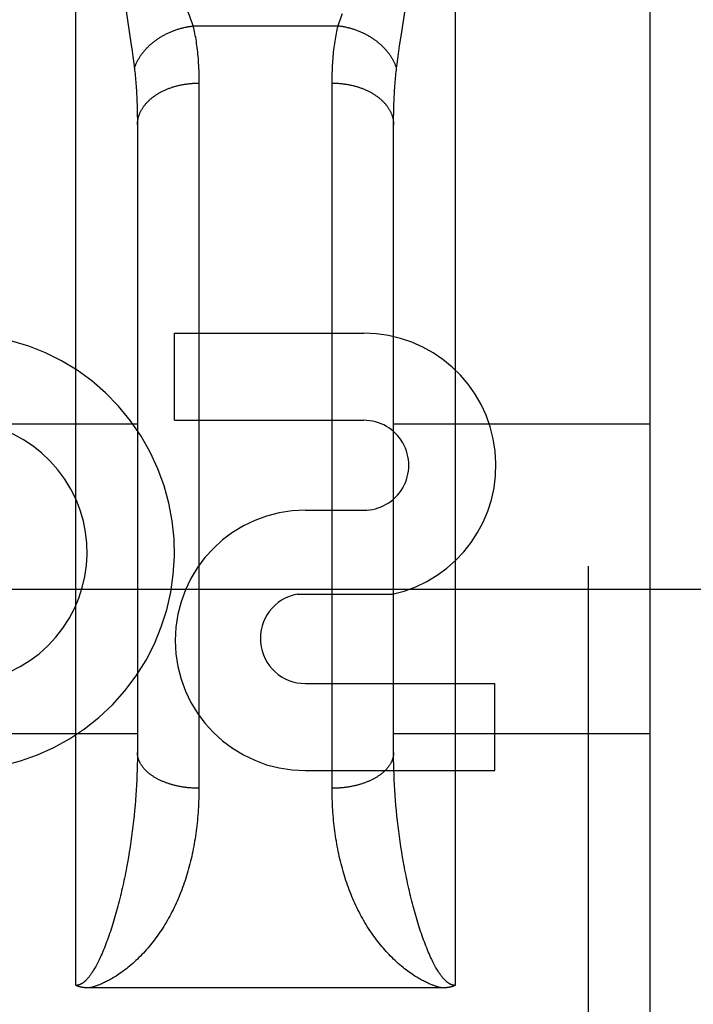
# Model space of a CAD drawing. Header units: inches. Extents: x 0 to 214, y 0 to 139.
# Tile 110 of 147: x 61.784 to 62.112, y 95.875 to 96.355. Entities that reach past the tile are written whole.
import ezdxf

# ---------------------------------------------------------------- set-up
doc = ezdxf.new("R2010")
doc.units = ezdxf.units.IN
doc.header["$LTSCALE"] = 11.7860705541
doc.header["$MEASUREMENT"] = 0
doc.linetypes.add('HIDDEN', pattern=[0.2, 0.1, -0.1])
doc.layers.add('DEFAULT_2', color=8, linetype='HIDDEN')
doc.layers.add('SECONDARY_OR_LEFT_DOOR_ASSEMBLY', color=7, linetype='CONTINUOUS')

msp = doc.modelspace()

# ---------------------------------------------------------------- linework, layer by layer
at = {"layer": 'DEFAULT_2', "color": 8, "linetype": 'HIDDEN'}
msp.add_line((37.4662252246, 96.0770798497), (63.9452252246, 96.0770798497), dxfattribs=at)
at = {"layer": 'SECONDARY_OR_LEFT_DOOR_ASSEMBLY', "color": 8, "linetype": 'HIDDEN'}
for p, q in [((61.8112252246, 95.8837865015), (61.8112252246, 96.69457984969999)), ((61.9962252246, 96.69457984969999), (61.9962252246, 95.8837865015)), ((62.0612252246, 94.9095798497), (62.0612252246, 96.69457984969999)), ((62.0912252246, 96.66457948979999), (62.0912252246, 94.9395798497)), ((61.8357527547, 96.3588559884), (61.8380849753, 96.34337179)), ((61.9700143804, 96.3477162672), (61.9719417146, 96.3605017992)), ((61.9391359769, 96.3516381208), (61.86831447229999, 96.3516381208)), ((61.969163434, 96.341994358), (61.9700143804, 96.3477162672)), ((61.8380849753, 96.34337179), (61.8386686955, 96.33934394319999)), ((61.8386686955, 96.33934394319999), (61.839020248, 96.3368279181)), ((61.9686022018, 96.33806948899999), (61.969163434, 96.341994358)), ((61.839020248, 96.3368279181), (61.8393418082, 96.3344400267)), ((61.9679588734, 96.33329148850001), (61.9682656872, 96.3356183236)), ((61.9682656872, 96.3356183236), (61.9686022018, 96.33806948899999)), ((61.9676806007, 96.33107826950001), (61.9679588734, 96.33329148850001)), ((61.8712209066, 96.32508253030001), (61.8712252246, 95.9799288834)), ((61.936230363, 95.97860096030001), (61.9362252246, 96.32381736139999)), ((61.8410078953, 96.3150762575), (61.8410862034, 96.3128480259)), ((61.8410862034, 96.3128480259), (61.84114709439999, 96.3105696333)), ((61.84114709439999, 96.3105696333), (61.8411905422, 96.3082415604)), ((61.96627945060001, 96.3094117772), (61.9663316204, 96.31171506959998)), ((61.8411905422, 96.3082415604), (61.84121656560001, 96.3058642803)), ((61.84121656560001, 96.3058642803), (61.8412252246, 96.3034372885)), ((61.9662273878, 96.30465702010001), (61.9662447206, 96.30705910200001)), ((61.9662447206, 96.30705910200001), (61.96627945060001, 96.3094117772)), ((61.8412252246, 96.3034372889), (61.8412226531, 95.99623416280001)), ((61.96622779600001, 95.9962341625), (61.9662273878, 96.30465702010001)), ((61.8592820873, 96.15936354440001), (61.8592820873, 96.2018015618)), ((61.8592820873, 96.2018015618), (61.9517064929, 96.2018015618)), ((61.7162252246, 96.1575798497), (61.8412252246, 96.1575798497)), ((61.8592820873, 96.15936354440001), (61.9517064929, 96.15936354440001)), ((61.9662252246, 96.1575798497), (62.0912252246, 96.1575798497)), ((61.9231558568, 96.1154940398), (61.9516686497, 96.1154940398)), ((61.91923123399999, 96.0745334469), (61.9655063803, 96.0745334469)), ((61.9231558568, 96.03101786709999), (62.0155802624, 96.03101786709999)), ((62.0155802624, 95.98857984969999), (62.0155802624, 96.03101786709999)), ((61.7162252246, 96.00657984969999), (61.8412252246, 96.00657984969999)), ((61.9662252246, 96.00657984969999), (62.0912252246, 96.00657984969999)), ((61.8412020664, 95.9938139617), (61.8411608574, 95.9913821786)), ((61.8412226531, 95.99623416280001), (61.8412020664, 95.9938139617)), ((61.9662483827, 95.9938139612), (61.96622779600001, 95.9962341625)), ((61.96628959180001, 95.9913821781), (61.9662483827, 95.9938139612)), ((61.84109898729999, 95.988939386), (61.8410164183, 95.9864862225)), ((61.8411608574, 95.9913821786), (61.84109898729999, 95.988939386)), ((61.9231558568, 95.98857984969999), (62.0155802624, 95.98857984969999)), ((61.9663514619, 95.98893938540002), (61.96628959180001, 95.9913821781)), ((61.9664340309, 95.9864862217), (61.9663514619, 95.98893938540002)), ((61.8409131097, 95.984023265), (61.8407890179, 95.9815510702)), ((61.8410164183, 95.9864862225), (61.8409131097, 95.984023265)), ((61.9665373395, 95.9840232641), (61.9664340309, 95.9864862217)), ((61.9666614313, 95.9815510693), (61.9665373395, 95.9840232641)), ((61.8406440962, 95.97907019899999), (61.8404782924, 95.9765811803)), ((61.8407890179, 95.9815510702), (61.8406440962, 95.97907019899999)), ((61.966806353, 95.97907019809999), (61.9666614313, 95.9815510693)), ((61.9669721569, 95.9765811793), (61.966806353, 95.97907019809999)), ((61.84029155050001, 95.97408456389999), (61.840083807, 95.9715808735)), ((61.8404782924, 95.9765811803), (61.84029155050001, 95.97408456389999)), ((61.9671588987, 95.9740845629), (61.9669721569, 95.9765811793)), ((61.96736664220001, 95.9715808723), (61.9671588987, 95.9740845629)), ((61.840083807, 95.9715808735), (61.8398549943, 95.96907066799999)), ((61.9675954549, 95.9690706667), (61.96736664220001, 95.9715808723)), ((61.839605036, 95.96655449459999), (61.83933385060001, 95.96403294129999)), ((61.8398549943, 95.96907066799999), (61.839605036, 95.96655449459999)), ((61.9678454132, 95.96655449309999), (61.9675954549, 95.9690706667)), ((61.9681165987, 95.96403293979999), (61.9678454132, 95.96655449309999)), ((61.83904135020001, 95.9615066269), (61.8387274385, 95.9589761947)), ((61.83933385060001, 95.96403294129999), (61.83904135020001, 95.9615066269)), ((61.9684090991, 95.9615066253), (61.9681165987, 95.96403293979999)), ((61.9687230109, 95.958976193), (61.9684090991, 95.9615066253)), ((61.8383920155, 95.95644235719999), (61.838034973, 95.9539058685)), ((61.8387274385, 95.9589761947), (61.8383920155, 95.95644235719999)), ((61.9690584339, 95.95644235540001), (61.9687230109, 95.958976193)), ((61.9694154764, 95.9539058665), (61.9690584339, 95.95644235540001)), ((61.8376561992, 95.95136756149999), (61.83725557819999, 95.9488283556)), ((61.838034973, 95.9539058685), (61.8376561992, 95.95136756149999)), ((61.9697942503, 95.95136755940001), (61.9694154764, 95.9539058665)), ((61.9701948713, 95.9488283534), (61.9697942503, 95.95136755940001)), ((61.83683299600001, 95.94628929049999), (61.8363883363, 95.9437515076)), ((61.83725557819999, 95.9488283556), (61.83683299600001, 95.94628929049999)), ((61.9706174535, 95.94628928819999), (61.9701948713, 95.9488283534)), ((61.9710621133, 95.943751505), (61.9706174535, 95.94628928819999)), ((61.9715289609, 95.9412162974), (61.9710621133, 95.943751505)), ((61.98984684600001, 95.8825773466), (61.8178203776, 95.8825764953))]:
    msp.add_line(p, q, dxfattribs=at)
for points in [[(61.8653487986, 96.3598314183), (61.8661121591, 96.3578341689), (61.8664712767, 96.3568756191), (61.8668152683, 96.3559429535), (61.86714430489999, 96.3550353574), (61.86745839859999, 96.3541522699), (61.8677579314, 96.35329240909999), (61.8680433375, 96.35245435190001), (61.86831447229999, 96.3516381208)], [(61.9391359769, 96.3516381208), (61.939407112, 96.352454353), (61.9396925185, 96.3532924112), (61.9399920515, 96.35415227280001), (61.9403061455, 96.3550353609), (61.9406351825, 96.35594295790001), (61.9409791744, 96.3568756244), (61.9413382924, 96.3578341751)], [(61.8397698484, 96.33107826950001), (61.83988108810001, 96.33141259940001), (61.8399980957, 96.3317462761), (61.8401208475, 96.33207923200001), (61.84024931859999, 96.3324113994), (61.8403834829, 96.33274271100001), (61.84052331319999, 96.33307309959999), (61.8406687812, 96.3334024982), (61.8408198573, 96.3337308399), (61.8409765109, 96.3340580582), (61.84113871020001, 96.3343840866), (61.84130642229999, 96.3347088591), (61.84147961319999, 96.3350323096), (61.8416582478, 96.33535437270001), (61.8418422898, 96.33567498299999), (61.8420317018, 96.3359940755), (61.8422264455, 96.33631158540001), (61.8424264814, 96.33662744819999), (61.8426317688, 96.3369416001), (61.8428422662, 96.33725397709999), (61.8430579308, 96.337564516), (61.8432787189, 96.3378731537), (61.8435045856, 96.3381798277), (61.84373548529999, 96.3384844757), (61.843971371, 96.3387870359), (61.84421219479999, 96.33908744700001), (61.844457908, 96.33938564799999), (61.8447084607, 96.3396815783), (61.844963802, 96.33997517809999), (61.8452238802, 96.3402663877), (61.8454886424, 96.3405551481), (61.8457580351, 96.3408414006), (61.84603200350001, 96.3411250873), (61.8463104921, 96.34140615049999), (61.84659344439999, 96.3416845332), (61.8468808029, 96.3419601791), (61.8471725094, 96.34223303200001), (61.8474685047, 96.3425030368), (61.8477687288, 96.3427701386), (61.84807312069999, 96.3430342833), (61.8483816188, 96.3432954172), (61.8486941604, 96.3435534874), (61.8490106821, 96.3438084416), (61.8493311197, 96.34406022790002), (61.8496554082, 96.3443087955), (61.8499834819, 96.34455409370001), (61.8503152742, 96.34479607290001), (61.85065071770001, 96.345034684), (61.8509897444, 96.3452698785), (61.8513322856, 96.34550160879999), (61.8516782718, 96.34572982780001), (61.8520276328, 96.3459544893), (61.8523802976, 96.3461755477), (61.85273619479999, 96.3463929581), (61.8530952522, 96.3466066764), (61.8534573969, 96.3468166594), (61.8538225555, 96.3470228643), (61.85419065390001, 96.34722524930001), (61.85456161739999, 96.3474237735), (61.8549353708, 96.3476183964), (61.8553118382, 96.34780907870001), (61.8556909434, 96.3479957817), (61.8560726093, 96.3481784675), (61.8564567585, 96.348357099), (61.8568433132, 96.3485316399), (61.8572321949, 96.348702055), (61.8576233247, 96.3488683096), (61.85801662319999, 96.34903036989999), (61.8584120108, 96.3491882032), (61.85880940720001, 96.3493417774), (61.8592087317, 96.34949106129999), (61.8596099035, 96.34963602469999), (61.86001284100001, 96.3497766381), (61.8604174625, 96.349912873), (61.860823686, 96.3500447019), (61.8612314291, 96.35017209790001), (61.861640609, 96.3502950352), (61.8620511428, 96.35041348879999), (61.8624629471, 96.3505274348), (61.8628759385, 96.35063685), (61.86329003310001, 96.35074171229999), (61.863705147, 96.3508420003), (61.8641211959, 96.3509376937), (61.8645380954, 96.3510287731), (61.864955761, 96.35111522), (61.8653741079, 96.3511970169), (61.8657930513, 96.35127414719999), (61.8662125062, 96.3513465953), (61.8666323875, 96.35141434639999), (61.86705261, 96.3514773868), (61.86747308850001, 96.35153570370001), (61.8678937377, 96.35158928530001), (61.86831447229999, 96.3516381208)], [(61.86831447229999, 96.3516381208), (61.8685307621, 96.3507586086), (61.8687390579, 96.3498646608), (61.8689393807, 96.348956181), (61.8691316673, 96.3480328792), (61.8693158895, 96.34709443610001), (61.8694919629, 96.3461408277), (61.8696598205, 96.3451719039), (61.86981938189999, 96.3441877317), (61.8699705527, 96.34318840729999), (61.8701133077, 96.3421737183), (61.8702476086, 96.3411434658), (61.8703734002, 96.34009770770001), (61.8704906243, 96.33903644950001), (61.8705992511, 96.33795967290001), (61.87069923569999, 96.3368674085), (61.870790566, 96.3357595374), (61.87087322, 96.33463594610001), (61.87094718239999, 96.3334966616), (61.8710124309, 96.3323416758), (61.8710689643, 96.3311710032), (61.8711167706, 96.32998466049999), (61.87115586, 96.3287826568), (61.8711862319, 96.32756507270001), (61.8712079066, 96.3263317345), (61.8712209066, 96.32508253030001)], [(61.9362252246, 96.32381736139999), (61.9362295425, 96.3250825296), (61.93624254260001, 96.3263317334), (61.93626421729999, 96.32756507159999), (61.9362945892, 96.3287826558), (61.93633367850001, 96.32998465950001), (61.93638148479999, 96.3311710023), (61.9364380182, 96.332341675), (61.9365032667, 96.3334966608), (61.9365772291, 96.3346359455), (61.93665988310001, 96.335759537), (61.9367512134, 96.3368674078), (61.9368511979, 96.33795967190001), (61.9369598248, 96.33903644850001), (61.9370770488, 96.34009770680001), (61.9372028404, 96.3411434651), (61.9373371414, 96.3421737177), (61.9374798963, 96.34318840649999), (61.9376310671, 96.3441877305), (61.9377906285, 96.3451719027), (61.93795848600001, 96.34614082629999), (61.9381345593, 96.3470944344), (61.93831878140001, 96.3480328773), (61.938511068, 96.3489561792), (61.9387113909, 96.3498646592), (61.93891968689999, 96.3507586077), (61.9391359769, 96.3516381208)], [(61.9676806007, 96.33107826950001), (61.967569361, 96.33141259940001), (61.9674523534, 96.3317462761), (61.9673296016, 96.33207923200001), (61.9672011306, 96.3324113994), (61.9670669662, 96.33274271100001), (61.9669271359, 96.33307309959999), (61.9667816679, 96.3334024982), (61.9666305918, 96.3337308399), (61.9664739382, 96.3340580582), (61.9663117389, 96.3343840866), (61.9661440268, 96.3347088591), (61.9659708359, 96.3350323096), (61.9657922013, 96.33535437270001), (61.9656081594, 96.33567498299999), (61.96541874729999, 96.3359940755), (61.9652240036, 96.33631158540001), (61.96502396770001, 96.33662744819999), (61.9648186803, 96.3369416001), (61.9646081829, 96.33725397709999), (61.9643925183, 96.337564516), (61.9641717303, 96.3378731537), (61.9639458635, 96.3381798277), (61.9637149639, 96.3384844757), (61.9634790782, 96.3387870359), (61.9632382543, 96.33908744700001), (61.9629925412, 96.33938564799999), (61.96274198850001, 96.3396815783), (61.9624866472, 96.33997517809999), (61.96222656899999, 96.3402663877), (61.9619618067, 96.3405551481), (61.961692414, 96.3408414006), (61.9614184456, 96.3411250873), (61.961139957, 96.34140615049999), (61.9608570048, 96.3416845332), (61.9605696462, 96.3419601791), (61.9602779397, 96.34223303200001), (61.9599819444, 96.3425030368), (61.9596817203, 96.3427701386), (61.9593773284, 96.3430342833), (61.9590688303, 96.3432954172), (61.9587562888, 96.3435534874), (61.9584397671, 96.3438084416), (61.9581193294, 96.34406022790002), (61.9577950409, 96.3443087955), (61.95746696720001, 96.34455409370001), (61.957135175, 96.34479607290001), (61.9567997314, 96.345034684), (61.9564607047, 96.3452698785), (61.9561181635, 96.34550160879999), (61.9557721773, 96.34572982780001), (61.9554228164, 96.3459544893), (61.9550701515, 96.3461755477), (61.9547142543, 96.3463929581), (61.9543551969, 96.3466066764), (61.9539930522, 96.3468166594), (61.95362789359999, 96.3470228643), (61.9532597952, 96.34722524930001), (61.9528888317, 96.3474237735), (61.9525150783, 96.3476183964), (61.9521386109, 96.34780907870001), (61.9517595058, 96.3479957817), (61.9513778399, 96.3481784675), (61.9509936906, 96.348357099), (61.950607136, 96.3485316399), (61.9502182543, 96.348702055), (61.9498271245, 96.3488683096), (61.9494338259, 96.34903036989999), (61.9490384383, 96.3491882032), (61.9486410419, 96.3493417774), (61.94824171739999, 96.34949106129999), (61.9478405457, 96.34963602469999), (61.9474376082, 96.3497766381), (61.9470329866, 96.349912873), (61.94662676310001, 96.3500447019), (61.94621902, 96.35017209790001), (61.9458098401, 96.3502950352), (61.9453993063, 96.35041348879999), (61.944987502, 96.3505274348), (61.94457451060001, 96.35063685), (61.944160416, 96.35074171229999), (61.9437453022, 96.3508420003), (61.9433292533, 96.3509376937), (61.9429123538, 96.3510287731), (61.9424946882, 96.35111522), (61.9420763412, 96.3511970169), (61.9416573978, 96.35127414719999), (61.9412379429, 96.3513465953), (61.9408180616, 96.35141434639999), (61.9403978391, 96.3514773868), (61.9399773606, 96.35153570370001), (61.9395567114, 96.35158928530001), (61.9391359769, 96.3516381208)], [(61.8393418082, 96.3344400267), (61.83963422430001, 96.3321706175), (61.8397698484, 96.33107826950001)], [(61.8397698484, 96.33107826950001), (61.8398779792, 96.33017277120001), (61.8399821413, 96.3292549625), (61.8400823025, 96.3283248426), (61.8401784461, 96.32738216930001), (61.8402705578, 96.3264266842), (61.8403585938, 96.3254584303), (61.840442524, 96.3244773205), (61.8405223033, 96.3234834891), (61.84059788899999, 96.3224770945), (61.8406692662, 96.32145798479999), (61.8407364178, 96.3204260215), (61.84079931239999, 96.3193813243), (61.8408579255, 96.3183239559), (61.8409122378, 96.3172539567), (61.84096223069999, 96.31617141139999), (61.8410078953, 96.3150762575)], [(61.9663316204, 96.31171506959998), (61.9664012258, 96.31396843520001), (61.9664425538, 96.31507625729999), (61.9664882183, 96.3161714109), (61.9665382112, 96.3172539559), (61.9665925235, 96.3183239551), (61.9666511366, 96.31938132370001), (61.9667140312, 96.320426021), (61.9667811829, 96.3214579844), (61.96685256, 96.32247709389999), (61.9669281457, 96.3234834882), (61.967007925, 96.3244773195), (61.9670918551, 96.3254584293), (61.967179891, 96.3264266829), (61.96727200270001, 96.32738216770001), (61.96736814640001, 96.328324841), (61.9674683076, 96.3292549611), (61.9675724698, 96.33017277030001), (61.9676806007, 96.33107826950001)], [(61.8412252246, 96.3034372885), (61.841228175, 96.30372310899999), (61.8412370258, 96.3040088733), (61.84125177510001, 96.3042945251), (61.8412724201, 96.3045800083), (61.8412989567, 96.30486526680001), (61.8413313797, 96.30515024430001), (61.8413696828, 96.305434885), (61.8414138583, 96.3057191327), (61.8414638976, 96.3060029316), (61.8415197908, 96.3062862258), (61.841581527, 96.30656895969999), (61.841649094, 96.3068510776), (61.8417224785, 96.3071325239), (61.8418016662, 96.30741324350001), (61.8418866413, 96.307693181), (61.8419773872, 96.3079722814), (61.8420738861, 96.30825048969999), (61.84217611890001, 96.30852775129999), (61.8422840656, 96.3088040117), (61.84239770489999, 96.3090792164), (61.8425170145, 96.30935331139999), (61.8426419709, 96.3096262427), (61.8427725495, 96.3098979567), (61.8429087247, 96.3101683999), (61.8430504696, 96.31043751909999), (61.8431977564, 96.31070526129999), (61.8433505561, 96.31097157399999), (61.84350883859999, 96.3112364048), (61.8436725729, 96.3114997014), (61.8438417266, 96.3117614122), (61.8440162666, 96.3120214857), (61.8441961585, 96.3122798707), (61.844381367, 96.31253651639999), (61.8445718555, 96.3127913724), (61.8447675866, 96.3130443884), (61.84496852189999, 96.31329551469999), (61.84517462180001, 96.3135447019), (61.84538584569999, 96.3137919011), (61.8456021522, 96.31403706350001), (61.8458234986, 96.314280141), (61.8460498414, 96.3145210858), (61.8462811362, 96.31475985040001), (61.84651733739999, 96.31499638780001), (61.8467583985, 96.3152306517), (61.8470042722, 96.3154625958), (61.84725491, 96.31569217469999), (61.84751026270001, 96.31591934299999), (61.8477702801, 96.3161440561), (61.84803491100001, 96.3163662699), (61.8483041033, 96.31658594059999), (61.8485778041, 96.3168030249), (61.8488559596, 96.31701748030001), (61.8491385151, 96.31722926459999), (61.8494254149, 96.31743833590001), (61.84971660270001, 96.3176446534), (61.8500120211, 96.3178481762), (61.8503116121, 96.31804886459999), (61.8506153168, 96.3182466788), (61.8509230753, 96.3184415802), (61.8512348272, 96.3186335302), (61.8515505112, 96.31882249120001), (61.8518700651, 96.3190084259), (61.85219342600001, 96.3191912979), (61.8525205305, 96.31937107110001), (61.8528513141, 96.3195477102), (61.8531857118, 96.31972118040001), (61.8535236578, 96.3198914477), (61.85386508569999, 96.3200584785), (61.8542099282, 96.32022223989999), (61.8545581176, 96.32038269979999), (61.8549095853, 96.3205398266), (61.8552642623, 96.32069358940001), (61.8556220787, 96.32084395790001), (61.8559829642, 96.3209909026), (61.8563468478, 96.3211343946), (61.856713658, 96.3212744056), (61.8570833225, 96.3214109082), (61.8574557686, 96.32154387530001), (61.8578309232, 96.321673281), (61.8582087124, 96.32179909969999), (61.8585890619, 96.3219213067), (61.85897189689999, 96.322039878), (61.859357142, 96.3221547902), (61.85974472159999, 96.3222660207), (61.8601345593, 96.32237354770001), (61.86052657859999, 96.32247735), (61.8609207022, 96.32257740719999), (61.86131685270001, 96.32267369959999), (61.8617149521, 96.3227662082), (61.8621149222, 96.322854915), (61.8625166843, 96.3229398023), (61.8629201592, 96.3230208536), (61.8633252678, 96.3230980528), (61.8637319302, 96.3231713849), (61.8641400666, 96.32324083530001), (61.8645495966, 96.3233063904), (61.8649604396, 96.3233680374), (61.8653725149, 96.32342576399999), (61.8657857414, 96.32347955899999), (61.8662000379, 96.3235294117), (61.86661532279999, 96.3235753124), (61.8670315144, 96.323617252), (61.8674485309, 96.32365522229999), (61.8678662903, 96.3236892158), (61.8682847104, 96.3237192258), (61.8687037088, 96.3237452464), (61.8691232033, 96.3237672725), (61.8695431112, 96.3237852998), (61.8699633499, 96.32379932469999), (61.8703838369, 96.3238093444), (61.87080448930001, 96.323815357), (61.8712252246, 96.32381736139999)], [(61.9362252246, 96.32381736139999), (61.9366459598, 96.323815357), (61.93706661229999, 96.3238093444), (61.9374870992, 96.32379932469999), (61.937907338, 96.3237852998), (61.9383272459, 96.3237672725), (61.9387467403, 96.3237452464), (61.9391657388, 96.3237192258), (61.9395841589, 96.3236892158), (61.9400019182, 96.32365522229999), (61.94041893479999, 96.323617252), (61.9408351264, 96.3235753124), (61.9412504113, 96.3235294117), (61.94166470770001, 96.32347955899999), (61.9420779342, 96.32342576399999), (61.9424900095, 96.3233680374), (61.9429008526, 96.3233063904), (61.9433103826, 96.32324083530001), (61.94371851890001, 96.3231713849), (61.9441251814, 96.3230980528), (61.9445302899, 96.3230208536), (61.9449337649, 96.3229398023), (61.9453355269, 96.322854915), (61.945735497, 96.3227662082), (61.9461335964, 96.32267369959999), (61.9465297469, 96.32257740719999), (61.9469238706, 96.32247735), (61.9473158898, 96.32237354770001), (61.9477057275, 96.3222660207), (61.9480933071, 96.3221547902), (61.9484785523, 96.322039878), (61.94886138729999, 96.3219213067), (61.9492417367, 96.32179909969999), (61.9496195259, 96.321673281), (61.94999468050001, 96.32154387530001), (61.9503671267, 96.3214109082), (61.9507367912, 96.3212744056), (61.9511036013, 96.3211343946), (61.9514674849, 96.3209909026), (61.9518283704, 96.32084395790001), (61.95218618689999, 96.32069358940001), (61.9525408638, 96.3205398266), (61.9528923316, 96.32038269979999), (61.9532405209, 96.32022223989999), (61.9535853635, 96.3200584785), (61.9539267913, 96.3198914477), (61.95426473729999, 96.31972118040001), (61.954599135, 96.3195477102), (61.95492991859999, 96.31937107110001), (61.9552570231, 96.3191912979), (61.9555803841, 96.3190084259), (61.955899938, 96.31882249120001), (61.95621562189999, 96.3186335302), (61.9565273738, 96.3184415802), (61.95683513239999, 96.3182466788), (61.957138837, 96.31804886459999), (61.957438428, 96.3178481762), (61.9577338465, 96.3176446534), (61.9580250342, 96.31743833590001), (61.9583119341, 96.31722926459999), (61.9585944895, 96.31701748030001), (61.958872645, 96.3168030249), (61.9591463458, 96.31658594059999), (61.9594155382, 96.3163662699), (61.95968016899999, 96.3161440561), (61.9599401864, 96.31591934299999), (61.9601955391, 96.31569217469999), (61.960446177, 96.3154625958), (61.9606920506, 96.3152306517), (61.9609331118, 96.31499638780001), (61.9611693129, 96.31475985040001), (61.96140060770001, 96.3145210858), (61.9616269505, 96.314280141), (61.961848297, 96.31403706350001), (61.9620646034, 96.3137919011), (61.9622758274, 96.3135447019), (61.9624819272, 96.31329551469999), (61.9626828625, 96.3130443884), (61.9628785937, 96.3127913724), (61.9630690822, 96.31253651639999), (61.96325429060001, 96.3122798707), (61.9634341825, 96.3120214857), (61.9636087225, 96.3117614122), (61.9637778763, 96.3114997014), (61.9639416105, 96.3112364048), (61.96409989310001, 96.31097157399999), (61.9642526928, 96.31070526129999), (61.9643999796, 96.31043751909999), (61.96454172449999, 96.3101683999), (61.9646778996, 96.3098979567), (61.9648084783, 96.3096262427), (61.9649334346, 96.30935331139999), (61.9650527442, 96.3090792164), (61.96516638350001, 96.3088040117), (61.9652743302, 96.30852775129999), (61.9653765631, 96.30825048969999), (61.9654730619, 96.3079722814), (61.9655638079, 96.307693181), (61.965648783, 96.30741324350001), (61.96572797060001, 96.3071325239), (61.96580135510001, 96.3068510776), (61.9658689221, 96.30656895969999), (61.9659306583, 96.3062862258), (61.9659865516, 96.3060029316), (61.9660365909, 96.3057191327), (61.9660807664, 96.305434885), (61.96611906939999, 96.30515024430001), (61.96615149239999, 96.30486526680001), (61.966178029, 96.3045800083), (61.966198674, 96.3042945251), (61.9662134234, 96.3040088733), (61.9662222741, 96.30372310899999), (61.9662252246, 96.3034372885)], [(61.8712252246, 95.9799288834), (61.87080448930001, 95.97993060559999), (61.8703838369, 95.9799357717), (61.8699633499, 95.97994438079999), (61.8695431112, 95.9799564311), (61.8691232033, 95.9799719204), (61.8687037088, 95.9799908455), (61.8682847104, 95.98001320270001), (61.8678662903, 95.9800389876), (61.8674485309, 95.9800681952), (61.8670315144, 95.9801008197), (61.86661532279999, 95.98013685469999), (61.8662000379, 95.9801762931), (61.8657857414, 95.98021912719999), (61.8653725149, 95.9802653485), (61.8649604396, 95.98031494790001), (61.8645495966, 95.9803679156), (61.8641400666, 95.98042424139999), (61.8637319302, 95.98048391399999), (61.8633252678, 95.9805469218), (61.8629201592, 95.98061325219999), (61.8625166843, 95.9806828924), (61.8621149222, 95.98075582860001), (61.8617149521, 95.9808320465), (61.86131685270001, 95.980911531), (61.8609207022, 95.98099426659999), (61.86052657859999, 95.9810802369), (61.8601345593, 95.981169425), (61.85974472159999, 95.9812618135), (61.859357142, 95.98135738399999), (61.85897189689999, 95.98145611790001), (61.8585890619, 95.9815579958), (61.8582087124, 95.9816629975), (61.8578309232, 95.9817711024), (61.8574557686, 95.9818822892), (61.8570833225, 95.98199653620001), (61.856713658, 95.9821138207), (61.8563468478, 95.9822341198), (61.8559829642, 95.9823574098), (61.8556220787, 95.9824836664), (61.8552642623, 95.98261286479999), (61.8549095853, 95.98274497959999), (61.8545581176, 95.9828799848), (61.8542099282, 95.98301785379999), (61.85386508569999, 95.98315855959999), (61.8535236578, 95.9833020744), (61.8531857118, 95.98344837), (61.8528513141, 95.98359741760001), (61.8525205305, 95.98374918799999), (61.85219342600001, 95.9839036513), (61.8518700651, 95.98406077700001), (61.8515505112, 95.98422053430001), (61.8512348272, 95.98438289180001), (61.8509230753, 95.9845478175), (61.8506153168, 95.984715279), (61.8503116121, 95.9848852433), (61.8500120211, 95.98505767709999), (61.84971660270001, 95.9852325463), (61.8494254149, 95.9854098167), (61.8491385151, 95.9855894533), (61.8488559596, 95.98577142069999), (61.8485778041, 95.9859556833), (61.8483041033, 95.98614220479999), (61.84803491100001, 95.9863309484), (61.8477702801, 95.986521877), (61.84751026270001, 95.98671495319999), (61.84725491, 95.9869101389), (61.8470042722, 95.9871073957), (61.8467583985, 95.98730668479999), (61.84651733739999, 95.98750796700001), (61.8462811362, 95.9877112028), (61.8460498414, 95.98791635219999), (61.8458234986, 95.9881233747), (61.8456021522, 95.98833222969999), (61.84538584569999, 95.98854287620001), (61.84517462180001, 95.9887552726), (61.84496852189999, 95.98896937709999), (61.8447675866, 95.9891851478), (61.8445718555, 95.9894025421), (61.844381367, 95.9896215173), (61.8441961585, 95.98984203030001), (61.8440162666, 95.99006403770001), (61.8438417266, 95.9902874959), (61.8436725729, 95.9905123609), (61.84350883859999, 95.99073858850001), (61.8433505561, 95.99096613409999), (61.8431977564, 95.99119495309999), (61.8430504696, 95.99142500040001), (61.8429087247, 95.9916562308), (61.8427725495, 95.99188859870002), (61.8426419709, 95.9921220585), (61.8425170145, 95.9923565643), (61.84239770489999, 95.9925920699), (61.8422840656, 95.992828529), (61.84217611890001, 95.9930658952), (61.8420738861, 95.9933041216), (61.8419773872, 95.9935431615), (61.8418866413, 95.9937829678), (61.8418016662, 95.9940234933), (61.8417224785, 95.9942646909), (61.841649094, 95.9945065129), (61.841581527, 95.9947489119), (61.8415197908, 95.9949918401), (61.8414638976, 95.99523524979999), (61.8414138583, 95.9954790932), (61.8413696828, 95.99572332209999), (61.8413313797, 95.99596788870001), (61.8412989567, 95.99621274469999), (61.8412724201, 95.99645784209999), (61.84125177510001, 95.9967031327), (61.8412370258, 95.9969485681), (61.841228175, 95.9971941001), (61.8412252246, 95.9974396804)], [(61.9662252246, 95.9974396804), (61.9662222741, 95.9971941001), (61.9662134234, 95.9969485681), (61.966198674, 95.9967031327), (61.966178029, 95.99645784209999), (61.96615149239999, 95.99621274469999), (61.96611906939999, 95.99596788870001), (61.9660807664, 95.99572332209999), (61.9660365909, 95.9954790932), (61.9659865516, 95.99523524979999), (61.9659306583, 95.9949918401), (61.9658689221, 95.9947489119), (61.96580135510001, 95.9945065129), (61.96572797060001, 95.9942646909), (61.965648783, 95.9940234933), (61.9655638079, 95.9937829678), (61.9654730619, 95.9935431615), (61.9653765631, 95.9933041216), (61.9652743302, 95.9930658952), (61.96516638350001, 95.992828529), (61.9650527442, 95.9925920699), (61.9649334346, 95.9923565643), (61.9648084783, 95.9921220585), (61.9646778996, 95.99188859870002), (61.96454172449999, 95.9916562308), (61.9643999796, 95.99142500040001), (61.9642526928, 95.99119495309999), (61.96409989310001, 95.99096613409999), (61.9639416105, 95.99073858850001), (61.9637778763, 95.9905123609), (61.9636087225, 95.9902874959), (61.9634341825, 95.99006403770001), (61.96325429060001, 95.98984203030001), (61.9630690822, 95.9896215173), (61.9628785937, 95.9894025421), (61.9626828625, 95.9891851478), (61.9624819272, 95.98896937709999), (61.9622758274, 95.9887552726), (61.9620646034, 95.98854287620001), (61.961848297, 95.98833222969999), (61.9616269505, 95.9881233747), (61.96140060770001, 95.98791635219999), (61.9611693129, 95.9877112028), (61.9609331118, 95.98750796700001), (61.9606920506, 95.98730668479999), (61.960446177, 95.9871073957), (61.9601955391, 95.9869101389), (61.9599401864, 95.98671495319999), (61.95968016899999, 95.986521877), (61.9594155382, 95.9863309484), (61.9591463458, 95.98614220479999), (61.958872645, 95.9859556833), (61.9585944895, 95.98577142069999), (61.9583119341, 95.9855894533), (61.9580250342, 95.9854098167), (61.9577338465, 95.9852325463), (61.957438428, 95.98505767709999), (61.957138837, 95.9848852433), (61.95683513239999, 95.984715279), (61.9565273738, 95.9845478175), (61.95621562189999, 95.98438289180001), (61.955899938, 95.98422053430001), (61.9555803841, 95.98406077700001), (61.9552570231, 95.9839036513), (61.95492991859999, 95.98374918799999), (61.954599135, 95.98359741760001), (61.95426473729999, 95.98344837), (61.9539267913, 95.9833020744), (61.9535853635, 95.98315855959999), (61.9532405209, 95.98301785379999), (61.9528923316, 95.9828799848), (61.9525408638, 95.98274497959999), (61.95218618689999, 95.98261286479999), (61.9518283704, 95.9824836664), (61.9514674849, 95.9823574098), (61.9511036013, 95.9822341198), (61.9507367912, 95.9821138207), (61.9503671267, 95.98199653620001), (61.94999468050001, 95.9818822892), (61.9496195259, 95.9817711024), (61.9492417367, 95.9816629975), (61.94886138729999, 95.9815579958), (61.9484785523, 95.98145611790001), (61.9480933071, 95.98135738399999), (61.9477057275, 95.9812618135), (61.9473158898, 95.981169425), (61.9469238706, 95.9810802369), (61.9465297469, 95.98099426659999), (61.9461335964, 95.980911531), (61.945735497, 95.9808320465), (61.9453355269, 95.98075582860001), (61.9449337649, 95.9806828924), (61.9445302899, 95.98061325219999), (61.9441251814, 95.9805469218), (61.94371851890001, 95.98048391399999), (61.9433103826, 95.98042424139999), (61.9429008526, 95.9803679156), (61.9424900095, 95.98031494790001), (61.9420779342, 95.9802653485), (61.94166470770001, 95.98021912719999), (61.9412504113, 95.9801762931), (61.9408351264, 95.98013685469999), (61.94041893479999, 95.9801008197), (61.9400019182, 95.9800681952), (61.9395841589, 95.9800389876), (61.9391657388, 95.98001320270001), (61.9387467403, 95.9799908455), (61.9383272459, 95.9799719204), (61.937907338, 95.9799564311), (61.9374870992, 95.97994438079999), (61.93706661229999, 95.9799357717), (61.9366459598, 95.97993060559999), (61.9362252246, 95.9799288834)], [(61.8712252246, 95.9799288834), (61.8712200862, 95.9786009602), (61.871204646, 95.9772761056), (61.8711789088, 95.9759543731), (61.8711428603, 95.9746359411), (61.8710964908, 95.9733209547), (61.8710397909, 95.97200956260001), (61.8709727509, 95.9707019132), (61.8708953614, 95.9693981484), (61.8708076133, 95.96809841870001), (61.8707094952, 95.9668028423), (61.8706009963, 95.96551154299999), (61.8704821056, 95.96422465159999), (61.8703528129, 95.9629423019), (61.870213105, 95.9616646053), (61.8700629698, 95.9603916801), (61.8699023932, 95.9591236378), (61.86973136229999, 95.95786059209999), (61.8695498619, 95.95660265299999), (61.8693578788, 95.955349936), (61.8691553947, 95.9541025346), (61.868942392, 95.9528605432), (61.8687188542, 95.9516240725), (61.8684847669, 95.9503932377), (61.8682401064, 95.94916811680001), (61.8679848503, 95.9479487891), (61.8677189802, 95.9467353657), (61.8674424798, 95.94552795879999), (61.8671553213, 95.9443266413), (61.8668574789, 95.9431314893), (61.8665489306, 95.9419426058), (61.8662296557, 95.9407600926), (61.86589962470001, 95.9395840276), (61.8655588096, 95.9384144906), (61.8652071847, 95.93725157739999), (61.8648447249, 95.9360953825), (61.8644713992, 95.9349459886), (61.8640871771, 95.93380347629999), (61.8636920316, 95.9326679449), (61.8632859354, 95.9315394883), (61.8628688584, 95.93041819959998), (61.8624407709, 95.92930416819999), (61.862001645, 95.92819749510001), (61.8615514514, 95.9270982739), (61.8610901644, 95.9260066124), (61.8606177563, 95.9249226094), (61.8601342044, 95.9238463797), (61.8596394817, 95.9227780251), (61.8591335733, 95.92171767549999), (61.8586164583, 95.920665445), (61.85808812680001, 95.9196214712), (61.857548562, 95.91858587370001), (61.8569977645, 95.9175588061), (61.85643566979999, 95.91654030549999), (61.8558624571, 95.9155308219), (61.8552780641, 95.91453041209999), (61.8546831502, 95.91354022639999), (61.8540779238, 95.9125607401), (61.8534636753, 95.9115938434), (61.8528417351, 95.9106415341), (61.85221219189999, 95.9097036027), (61.8515755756, 95.9087805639), (61.850931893, 95.9078721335), (61.85028131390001, 95.9069782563), (61.84962388, 95.90609874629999), (61.84895965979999, 95.90523342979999), (61.84828874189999, 95.904382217), (61.847611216, 95.9035449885), (61.8469271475, 95.9027216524), (61.8462366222, 95.90191210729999), (61.8455396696, 95.9011162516), (61.8448363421, 95.90033397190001), (61.8441266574, 95.8995651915), (61.8434106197, 95.89880977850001), (61.8426883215, 95.89806777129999), (61.84195986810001, 95.897339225), (61.8412252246, 95.8966239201)], [(61.9662252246, 95.8966239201), (61.965490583, 95.89733922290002), (61.96476213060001, 95.8980677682), (61.9640398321, 95.8988097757), (61.9633237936, 95.89956518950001), (61.962614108, 95.9003339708), (61.96191077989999, 95.90111625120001), (61.9612138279, 95.9019121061), (61.9605233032, 95.9027216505), (61.9598392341, 95.9035449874), (61.9591617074, 95.9043822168), (61.9584907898, 95.9052334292), (61.9578265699, 95.90609874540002), (61.9571691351, 95.9069782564), (61.9565185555, 95.90787213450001), (61.9558748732, 95.9087805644), (61.9552382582, 95.90970360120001), (61.9546087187, 95.91064152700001), (61.9539867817, 95.9115938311), (61.9533725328, 95.9125607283), (61.952767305, 95.9135402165), (61.9521723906, 95.91453040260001), (61.9515879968, 95.9155308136), (61.9510147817, 95.91654030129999), (61.9504526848, 95.9175588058), (61.9499018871, 95.9185858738), (61.9493623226, 95.9196214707), (61.9488339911, 95.9206654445), (61.94831687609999, 95.9217176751), (61.9478109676, 95.9227780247), (61.94731624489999, 95.9238463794), (61.9468326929, 95.9249226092), (61.94636028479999, 95.9260066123), (61.9458989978, 95.9270982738), (61.9454488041, 95.92819749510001), (61.94500967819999, 95.92930416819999), (61.9445815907, 95.9304181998), (61.9441645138, 95.9315394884), (61.9437584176, 95.9326679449), (61.943363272, 95.93380347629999), (61.9429790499, 95.93494598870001), (61.9426057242, 95.9360953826), (61.9422432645, 95.93725157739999), (61.9418916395, 95.9384144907), (61.9415508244, 95.93958402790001), (61.9412207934, 95.9407600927), (61.94090151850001, 95.9419426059), (61.94059297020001, 95.9431314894), (61.9402951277, 95.9443266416), (61.94000796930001, 95.945527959), (61.93973146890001, 95.9467353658), (61.9394655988, 95.9479487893), (61.93921034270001, 95.94916811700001), (61.9389656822, 95.95039323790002), (61.9387315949, 95.9516240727), (61.9385080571, 95.9528605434), (61.93829505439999, 95.9541025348), (61.9380925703, 95.9553499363), (61.93790058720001, 95.9566026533), (61.9377190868, 95.9578605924), (61.9375480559, 95.959123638), (61.93738747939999, 95.9603916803), (61.9372373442, 95.96166460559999), (61.9370976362, 95.96294230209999), (61.93696834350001, 95.96422465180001), (61.9368494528, 95.9655115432), (61.93674095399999, 95.9668028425), (61.9366428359, 95.9680984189), (61.9365550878, 95.9693981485), (61.93647769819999, 95.9707019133), (61.9364106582, 95.97200956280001), (61.9363539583, 95.9733209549), (61.9363075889, 95.9746359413), (61.9362715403, 95.9759543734), (61.93624580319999, 95.9772761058), (61.936230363, 95.97860096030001)], [(61.8363883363, 95.9437515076), (61.8359214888, 95.94121630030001), (61.8356797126, 95.93995011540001), (61.8354323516, 95.93868512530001), (61.8351793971, 95.937421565), (61.8349208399, 95.9361596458), (61.8346566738, 95.93489963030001), (61.8343868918, 95.93364175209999), (61.8341114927, 95.9323863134), (61.8338304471, 95.9311334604), (61.83354383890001, 95.9298838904), (61.833251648, 95.9286377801), (61.8329541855, 95.92739676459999), (61.8326515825, 95.92616155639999), (61.8323444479, 95.9249348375), (61.8320334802, 95.9237193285), (61.8317187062, 95.92251509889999), (61.8314003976, 95.92132308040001), (61.8310785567, 95.9201432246), (61.8307532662, 95.9189757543), (61.83042455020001, 95.91782073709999), (61.8300924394, 95.9166782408), (61.8297569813, 95.91554845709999), (61.8294182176, 95.91443152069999), (61.8290761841, 95.91332762), (61.8287309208, 95.9122369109), (61.8283824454, 95.91115956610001), (61.8280307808, 95.9100957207), (61.8276759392, 95.9090455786), (61.8273179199, 95.9080092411), (61.8269567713, 95.9069870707), (61.8265925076, 95.9059795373), (61.8262252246, 95.90498629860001)], [(61.9812252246, 95.90498629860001), (61.98085794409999, 95.9059795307), (61.98049368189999, 95.90698706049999), (61.9801325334, 95.90800923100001), (61.9797745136, 95.9090455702), (61.9794196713, 95.9100957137), (61.9790680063, 95.9111595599), (61.978719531, 95.9122369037), (61.9783742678, 95.9133276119), (61.9780322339, 95.91443151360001), (61.9776934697, 95.91554845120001), (61.9773580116, 95.91667823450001), (61.9770259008, 95.91782073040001), (61.9766971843, 95.918975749), (61.9763718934, 95.9201432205), (61.9760500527, 95.9213230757), (61.9757317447, 95.9225150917), (61.9754169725, 95.9237193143), (61.9751060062, 95.92493481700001), (61.9747988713, 95.92616153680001), (61.9744962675, 95.92739674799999), (61.9741988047, 95.92863776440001), (61.9739066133, 95.9298838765), (61.9736200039, 95.93113345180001), (61.9733389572, 95.9323863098), (61.9730635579, 95.933641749), (61.972793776, 95.9348996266), (61.97252961, 95.9361596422), (61.9722710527, 95.9374215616), (61.9720180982, 95.9386851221), (61.971770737, 95.9399501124), (61.9715289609, 95.9412162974)], [(61.8262252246, 95.90498629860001), (61.8258533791, 95.9040040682), (61.8254806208, 95.9030433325), (61.8251068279, 95.90210275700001), (61.8247328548, 95.9011846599), (61.8243588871, 95.90028933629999), (61.8239868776, 95.8994210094), (61.8236186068, 95.89858331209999), (61.82325496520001, 95.8977772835), (61.8228973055, 95.8970050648), (61.8225461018, 95.89626643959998), (61.8222021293, 95.89556200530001), (61.82186583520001, 95.8948913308), (61.8215378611, 95.89425456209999), (61.8212183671, 95.89365062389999), (61.8209076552, 95.89307892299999), (61.8206058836, 95.892538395), (61.82031330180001, 95.8920283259), (61.8200298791, 95.89154736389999), (61.8197558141, 95.89109469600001), (61.8194906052, 95.8906683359), (61.81923386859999, 95.89026660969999), (61.8189853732, 95.88988817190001), (61.8187447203, 95.8895314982), (61.81851196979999, 95.88919577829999), (61.8182871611, 95.88888022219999), (61.8180699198, 95.8885834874), (61.8178600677, 95.8883045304), (61.8176570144, 95.88804190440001), (61.8174601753, 95.8877941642), (61.8172693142, 95.8875604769), (61.8170840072, 95.8873397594), (61.8169042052, 95.8871314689), (61.81672977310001, 95.8869349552), (61.81656052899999, 95.88674956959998), (61.8163963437, 95.88657471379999), (61.8162369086, 95.8864096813), (61.8160819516, 95.8862537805), (61.8159312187, 95.8861064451), (61.8157844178, 95.8859670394), (61.8156413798, 95.8858351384), (61.8155018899, 95.885710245), (61.8153657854, 95.8855919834), (61.8152328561, 95.8854799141), (61.8151030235, 95.8853737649), (61.8149761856, 95.88527322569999), (61.8148521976, 95.88517799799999), (61.8147309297, 95.8850877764), (61.8146122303, 95.8850022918), (61.8144958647, 95.88492120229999), (61.8143819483, 95.88484443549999), (61.8142704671, 95.88477183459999), (61.8141615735, 95.88470332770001), (61.8140554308, 95.8846388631), (61.8139519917, 95.88457824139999), (61.813851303, 95.88452132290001), (61.8137532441, 95.8844678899), (61.8136577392, 95.8844177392), (61.8135646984, 95.8843706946), (61.8134740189, 95.88432655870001), (61.8133856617, 95.88428519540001), (61.8132995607, 95.8842464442), (61.81321569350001, 95.8842101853), (61.8131340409, 95.8841762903), (61.8130545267, 95.88414462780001), (61.812977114, 95.88411506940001), (61.8129016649, 95.8840874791), (61.812828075, 95.88406171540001), (61.812756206, 95.88403766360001), (61.8126859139, 95.8840151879), (61.8126171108, 95.883994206), (61.81254967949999, 95.88397461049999), (61.8124835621, 95.88395633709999), (61.8124186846, 95.883939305), (61.812354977, 95.8839234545), (61.8122923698, 95.8839087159), (61.8122307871, 95.8838950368), (61.8121701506, 95.8838823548), (61.8121103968, 95.8838706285), (61.81205145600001, 95.8838598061), (61.8119932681, 95.88384985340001), (61.8119357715, 95.8838407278), (61.8118789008, 95.8838324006), (61.8118225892, 95.8838248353), (61.8117667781, 95.8838180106), (61.8117114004, 95.8838118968), (61.8116564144, 95.8838064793), (61.8116017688, 95.88380173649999), (61.8115474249, 95.8837976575), (61.8114933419, 95.883794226), (61.8114394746, 95.88379143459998), (61.81138578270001, 95.883789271), (61.8113322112, 95.8837877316), (61.81127868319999, 95.8837868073), (61.8112252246, 95.8837865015)], [(61.9962252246, 95.8837865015), (61.9961713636, 95.8837868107), (61.996117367, 95.8837877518), (61.99606325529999, 95.88378932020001), (61.996008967, 95.8837915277), (61.9959544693, 95.8837943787), (61.9958996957, 95.8837978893), (61.99584458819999, 95.8838020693), (61.9957890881, 95.8838069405), (61.9957331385, 95.88381251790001), (61.9956766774, 95.88381882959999), (61.9956196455, 95.8838258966), (61.99556197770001, 95.883833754), (61.9955036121, 95.8838424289), (61.99544447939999, 95.8838519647), (61.9953845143, 95.88386239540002), (61.9953236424, 95.8838737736), (61.9952617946, 95.8838861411), (61.9951988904, 95.88389956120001), (61.99513485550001, 95.8839140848), (61.9950696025, 95.8839297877), (61.9950030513, 95.88394673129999), (61.9949351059, 95.883965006), (61.9948656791, 95.8839846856), (61.9947946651, 95.884005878), (61.9947219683, 95.88402867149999), (61.9946474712, 95.884053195), (61.9945710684, 95.8840795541), (61.99449262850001, 95.88410790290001), (61.9944120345, 95.884138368), (61.99432913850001, 95.884171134), (61.99424381, 95.8842063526), (61.9941558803, 95.88424424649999), (61.9940652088, 95.8842849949), (61.99397158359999, 95.884328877), (61.9938747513, 95.8843761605), (61.9937746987, 95.88442705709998), (61.9936711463, 95.8844819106), (61.993564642, 95.88454059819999), (61.9934555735, 95.8846031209), (61.9933441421, 95.8846694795), (61.9932308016, 95.8847395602), (61.9931151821, 95.88481373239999), (61.9929971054, 95.8848922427), (61.9928764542, 95.88497535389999), (61.9927531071, 95.8850633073), (61.9926269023, 95.88515642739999), (61.9924976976, 95.88525500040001), (61.9923653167, 95.8853594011), (61.99222960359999, 95.8854699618), (61.9920903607, 95.88558711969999), (61.9919474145, 95.8857112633), (61.99180054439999, 95.8858429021), (61.9916495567, 95.8859824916), (61.9914942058, 95.88613062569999), (61.991334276, 95.88628783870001), (61.9911694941, 95.8864548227), (61.9909996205, 95.886632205), (61.990824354, 95.88682079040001), (61.9906434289, 95.8870213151), (61.9904565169, 95.88723471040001), (61.9902633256, 95.8874618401), (61.9900635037, 95.8877037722), (61.98985673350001, 95.887961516), (61.9896426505, 95.88823628), (61.9894209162, 95.88852923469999), (61.9891911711, 95.8888417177), (61.9889530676, 95.88917506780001), (61.9887062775, 95.8895307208), (61.9884504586, 95.88991018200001), (61.9881853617, 95.8903149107), (61.9879106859, 95.890746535), (61.98762630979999, 95.8912064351), (61.9873320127, 95.8916962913), (61.9870278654, 95.8922172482), (61.9867137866, 95.89277089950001), (61.9863900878, 95.8933579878), (61.98605688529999, 95.8939798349), (61.9857147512, 95.8946366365), (61.9853640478, 95.8953292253), (61.9850055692, 95.89605720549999), (61.9846399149, 95.8968207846), (61.9842680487, 95.8976189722), (61.9838905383, 95.89845180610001), (61.9835091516, 95.89931615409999), (61.9831250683, 95.9002102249), (61.9827404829, 95.90112921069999), (61.98235784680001, 95.9020674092), (61.9819772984, 95.9030243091), (61.9815998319, 95.9039968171), (61.9812252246, 95.90498629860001)], [(61.8412252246, 95.8966239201), (61.8404705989, 95.8959089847), (61.8397101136, 95.8952085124), (61.8389427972, 95.89452138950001), (61.8381715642, 95.8938501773), (61.8373978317, 95.8931960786), (61.836625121, 95.8925615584), (61.83585604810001, 95.8919484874), (61.8350947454, 95.891359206), (61.8343462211, 95.89079685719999), (61.833610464, 95.89026025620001), (61.8328884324, 95.8897491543), (61.8321822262, 95.889263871), (61.83149427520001, 95.8888050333), (61.8308245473, 95.8883714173), (61.8301736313, 95.8879623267), (61.8295420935, 95.8875769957), (61.82893064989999, 95.8872148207), (61.8283394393, 95.8868748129), (61.8277691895, 95.88655636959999), (61.8272188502, 95.886257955), (61.8266881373, 95.885978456), (61.82617548, 95.8857162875), (61.825678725, 95.8854695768), (61.8251993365, 95.8852383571), (61.824738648, 95.885022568), (61.82429489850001, 95.8848207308), (61.8238672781, 95.8846317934), (61.823454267, 95.8844546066), (61.82305414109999, 95.8842878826), (61.8226667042, 95.8841311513), (61.82229117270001, 95.8839836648), (61.8219275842, 95.88384506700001), (61.8215759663, 95.88371497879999), (61.8212355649, 95.88359278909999), (61.8209058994, 95.8834779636), (61.8205861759, 95.8833699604), (61.8202755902, 95.8832681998), (61.8199736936, 95.8831723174), (61.8196798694, 95.88308186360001), (61.8193938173, 95.88299655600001), (61.8191151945, 95.8829160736), (61.8188435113, 95.8828401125), (61.8185781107, 95.8827683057), (61.8183191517, 95.88270054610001), (61.81806656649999, 95.88263659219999), (61.8178203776, 95.8825764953)], [(61.989630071, 95.8825764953), (61.9893838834, 95.88263659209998), (61.98913129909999, 95.88270054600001), (61.9888723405, 95.8827683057), (61.98860694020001, 95.88284011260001), (61.98833525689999, 95.88291607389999), (61.9880566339, 95.88299655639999), (61.98777058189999, 95.88308186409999), (61.9874767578, 95.88317231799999), (61.9871748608, 95.8832682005), (61.9868642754, 95.8833699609), (61.98654455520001, 95.8834779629), (61.9862148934, 95.88359278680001), (61.9858744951, 95.883714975), (61.9855228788, 95.8838450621), (61.9851592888, 95.8839836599), (61.9847837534, 95.8841311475), (61.9843963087, 95.8842878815), (61.9839961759, 95.884454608), (61.983583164, 95.88463179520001), (61.9831555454, 95.88482073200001), (61.9827117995, 95.8850225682), (61.98225111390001, 95.8852383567), (61.981771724, 95.88546957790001), (61.9812749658, 95.88571629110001), (61.9807623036, 95.88597846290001), (61.9802315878, 95.8862579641), (61.9796812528, 95.886556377), (61.97911100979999, 95.8868748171), (61.9785198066, 95.8872148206), (61.9779083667, 95.8875769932), (61.9772768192, 95.88796233), (61.9766258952, 95.888371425), (61.97595617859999, 95.888805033), (61.9752682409, 95.8892638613), (61.97456203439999, 95.88974914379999), (61.9738399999, 95.8902602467), (61.9731042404, 95.8907968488), (61.97235572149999, 95.89135919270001), (61.9715944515, 95.8919484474), (61.9708254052, 95.8925614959), (61.9700526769, 95.8931960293), (61.9692789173, 95.89385014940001), (61.9685076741, 95.89452136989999), (61.967740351, 95.8952084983), (61.9669798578, 95.8959089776), (61.9662252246, 95.8966239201)], [(61.8178203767, 95.8825764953), (61.8176041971, 95.8825773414), (61.81739206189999, 95.8825797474), (61.8171840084, 95.8825837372), (61.8169799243, 95.8825892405), (61.8167797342, 95.8825962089), (61.8165833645, 95.8826046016), (61.8163907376, 95.8826143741), (61.8162017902, 95.88262548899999), (61.8160164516, 95.8826379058), (61.815834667, 95.88265158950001), (61.8156563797, 95.8826665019), (61.8154815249, 95.8826826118), (61.8153100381, 95.88269988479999), (61.8151418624, 95.8827182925), (61.8149769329, 95.8827378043), (61.8148152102, 95.88275839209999), (61.81465665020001, 95.8827800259), (61.8145012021, 95.8828026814), (61.8143488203, 95.8828263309), (61.8141994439, 95.8828509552), (61.81405301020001, 95.88287653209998), (61.8139094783, 95.8829030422), (61.8137687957, 95.8829304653), (61.8136309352, 95.882958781), (61.8134958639, 95.88298796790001), (61.81336354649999, 95.8830180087), (61.8132339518, 95.8830488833), (61.8131070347, 95.8830805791), (61.81298275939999, 95.8831130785), (61.8128610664, 95.8831463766), (61.81274190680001, 95.88318046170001), (61.8126252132, 95.88321533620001), (61.8125109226, 95.8832509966), (61.8123989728, 95.88328744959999), (61.8122892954, 95.8833246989), (61.812181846, 95.8833627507), (61.81207655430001, 95.88340161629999), (61.8119734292, 95.8834412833), (61.8118724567, 95.8834817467), (61.81177363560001, 95.88352299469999), (61.8116769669, 95.8835650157), (61.8115824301, 95.88360780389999), (61.81149001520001, 95.88365135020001), (61.81139969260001, 95.8836956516), (61.8113114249, 95.8837407), (61.8112252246, 95.8837865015)], [(61.9962252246, 95.8837865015), (61.9961401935, 95.8837413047), (61.9960529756, 95.8836967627), (61.9959635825, 95.8836528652), (61.99587197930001, 95.8836096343), (61.9957781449, 95.8835670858), (61.9956820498, 95.8835252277), (61.9955836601, 95.88348406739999), (61.99548296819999, 95.88344362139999), (61.9953799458, 95.8834038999), (61.99527462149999, 95.8833649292), (61.995167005, 95.88332673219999), (61.9950571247, 95.88328933), (61.9949450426, 95.8832527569), (61.9948306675, 95.8832169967), (61.99471395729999, 95.8831820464), (61.9945948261, 95.8831479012), (61.9944731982, 95.8831145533), (61.9943490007, 95.8830820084), (61.99422214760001, 95.88305026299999), (61.9940926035, 95.88301933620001), (61.9939603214, 95.8829892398), (61.9938252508, 95.88295999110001), (61.9936873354, 95.88293160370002), (61.9935465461, 95.8829041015), (61.9934028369, 95.8828775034), (61.9932562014, 95.8828518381), (61.9931066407, 95.8828271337), (61.9929540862, 95.8828034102), (61.9927984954, 95.8827806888), (61.9926397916, 95.882758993), (61.9924778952, 95.8827383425), (61.9923127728, 95.88271876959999), (61.9921443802, 95.8827003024), (61.99197267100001, 95.88268297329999), (61.99179760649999, 95.88266681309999), (61.9916191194, 95.88265185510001), (61.9914371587, 95.8826381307), (61.9912516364, 95.8826256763), (61.9910624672, 95.882614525), (61.9908695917, 95.88260471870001), (61.990672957, 95.8825962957), (61.9904724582, 95.88258930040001), (61.9902679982, 95.8825837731), (61.9900595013, 95.8825797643), (61.98984684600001, 95.8825773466)]]:
    msp.add_lwpolyline(points, dxfattribs=at)
for centre, radius, start, end in [((61.752778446, 96.0950464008), 0.1065278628, 244.2636228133, 113.4027352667), ((61.95179358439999, 96.1374287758), 0.0643728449, 282.2994751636, 90.07751677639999), ((61.752778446, 96.0950464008), 0.0639146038, 234.889478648, 113.4026089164), ((61.9517064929, 96.1374287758), 0.0219347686, 269.9011497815, 90), ((61.9231558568, 96.0520369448), 0.063457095, 90, 270), ((61.9231558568, 96.0529526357), 0.0219347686, 100.3070025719, 270)]:
    msp.add_arc(centre, radius, start, end, dxfattribs=at)

doc.saveas('drawing.dxf')
